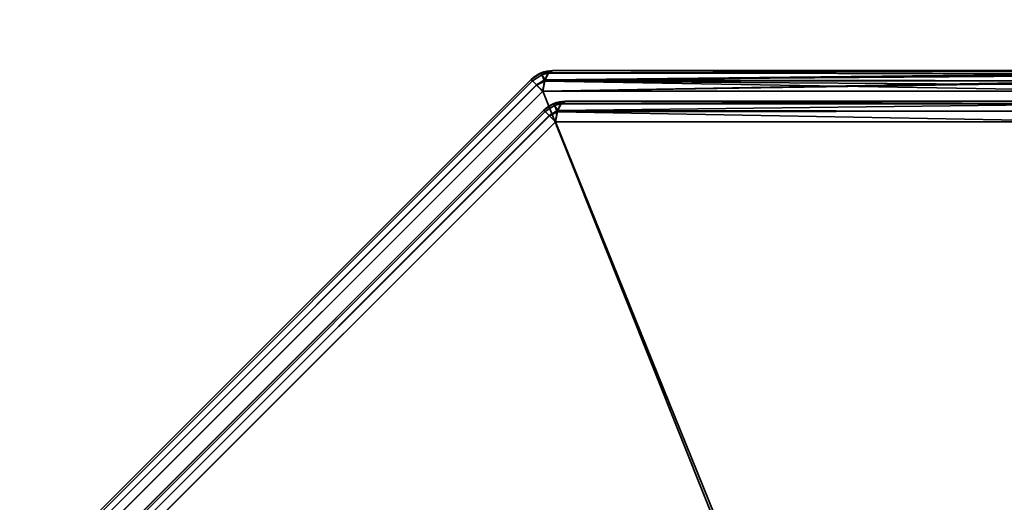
# Model space of a CAD drawing. Header units: millimetres. Extents: x -603 to 3703, y -115 to 193.
# Tile 13 of 256: x -441 to -419, y -16 to -5. Entities that reach past the tile are written whole.
import ezdxf

# ---------------------------------------------------------------- set-up
doc = ezdxf.new("R2010")
doc.units = ezdxf.units.MM
doc.layers.add('151', color=7, linetype='Continuous', true_color=0xffffff)

# ---------------------------------------------------------------- blocks, each defined once
blk = doc.blocks.new('UG_SURFACE_001')
at = {"layer": '151', "color": 252, "linetype": 'Continuous', "lineweight": 35}
for points in [[(603, -18, 2212.25), (603, 174.4, 2212.25), (-603, 174.4, 2212.25), (-603, -18, 2212.25)], [(-453, -18, 2062.25), (-453, 174.4, 2062.25), (453, 174.4, 2062.25), (453, -18, 2062.25)]]:
    blk.add_3dface(points, dxfattribs=at)
blk = doc.blocks.new('UG_SURFACE_040')
at = {"layer": '151', "color": 252, "linetype": 'Continuous', "lineweight": 35}
for points in [[(-429.168, -6.413, 1159.739), (-429.395, -6.564, 1159.739), (-429.363, -6.596, 1159.986), (-429.149, -6.454, 1159.987)], [(-429.168, -6.413, 1159.739), (-429.168, -6.413, 1012.761), (-429.395, -6.564, 1012.761), (-429.395, -6.564, 1159.739)], [(-429.363, -6.596, 1012.514), (-429.395, -6.564, 1012.761), (-429.168, -6.413, 1012.761), (-429.149, -6.454, 1012.513)], [(-429.099, -6.575, 1160.204), (-429.149, -6.454, 1159.987), (-429.363, -6.596, 1159.987), (-429.271, -6.688, 1160.201)], [(-429.363, -6.596, 1159.986), (-429.363, -6.596, 1159.987), (-429.149, -6.454, 1159.987)], [(-429.149, -6.454, 1012.513), (-429.363, -6.596, 1012.513), (-429.363, -6.596, 1012.514)], [(-429.271, -6.688, 1012.299), (-429.363, -6.596, 1012.513), (-429.149, -6.454, 1012.513), (-429.099, -6.575, 1012.296)], [(-429.149, -6.454, 1159.987), (-429.166, -6.412, 1159.739), (-429.168, -6.413, 1159.739)], [(-429.166, -6.412, 1012.761), (-429.168, -6.413, 1012.761), (-429.168, -6.413, 1159.739), (-429.166, -6.412, 1159.739)], [(-429.168, -6.413, 1012.761), (-429.166, -6.412, 1012.761), (-429.149, -6.454, 1012.513)], [(-428.993, -6.414, 1159.987), (-428.9, -6.359, 1159.739), (-429.166, -6.412, 1159.739)], [(-429.166, -6.412, 1159.739), (-428.9, -6.359, 1159.739), (-428.9, -6.359, 1012.761), (-429.166, -6.412, 1012.761)], [(-429.166, -6.412, 1012.761), (-428.9, -6.359, 1012.761), (-428.993, -6.414, 1012.513)], [(-429.166, -6.412, 1159.739), (-429.149, -6.454, 1159.987), (-428.993, -6.414, 1159.987)], [(-428.993, -6.414, 1012.513), (-429.149, -6.454, 1012.513), (-429.166, -6.412, 1012.761)], [(-428.998, -6.417, 1160.001), (-428.993, -6.414, 1159.987), (-429.149, -6.454, 1159.987)], [(-429.149, -6.454, 1012.513), (-428.993, -6.414, 1012.513), (-428.998, -6.417, 1012.499)], [(-429.074, -6.57, 1160.202), (-428.998, -6.417, 1160.001), (-429.149, -6.454, 1159.987)], [(-429.149, -6.454, 1012.513), (-428.998, -6.417, 1012.499), (-429.074, -6.57, 1012.298)], [(-429.149, -6.454, 1159.987), (-429.099, -6.575, 1160.204), (-429.074, -6.57, 1160.202)], [(-429.074, -6.57, 1012.298), (-429.099, -6.575, 1012.296), (-429.149, -6.454, 1012.513)], [(-429.08, -6.582, 1012.281), (-429.074, -6.57, 1012.298), (-415.802, -6.424, 1007.54)], [(-415.802, -6.424, 1007.54), (-415.79, -6.432, 1007.499), (-429.08, -6.582, 1012.281)], [(-415.79, -6.432, 1007.499), (-415.722, -6.59, 1007.266), (-429.08, -6.582, 1012.281)], [(-415.804, -6.433, 1164.955), (-428.998, -6.417, 1160.001), (-429.074, -6.57, 1160.202)], [(-429.074, -6.57, 1012.298), (-428.998, -6.417, 1012.499), (-415.802, -6.424, 1007.54)], [(-429.074, -6.57, 1160.202), (-415.764, -6.475, 1165.09), (-415.804, -6.433, 1164.955)], [(-429.074, -6.57, 1160.202), (-415.724, -6.594, 1165.228), (-415.764, -6.475, 1165.09)], [(-428.998, -6.417, 1012.499), (-428.993, -6.414, 1012.513), (-415.9, -6.359, 1007.873)], [(-415.9, -6.359, 1007.873), (-415.802, -6.424, 1007.54), (-428.998, -6.417, 1012.499)], [(-428.993, -6.414, 1159.987), (-428.998, -6.417, 1160.001), (-415.804, -6.433, 1164.955)], [(-428.993, -6.414, 1159.987), (-415.869, -6.364, 1164.732), (-415.9, -6.359, 1164.627)], [(-415.9, -6.359, 1164.627), (-428.9, -6.359, 1159.739), (-428.993, -6.414, 1159.987)], [(-428.993, -6.414, 1012.513), (-428.9, -6.359, 1012.761), (-415.9, -6.359, 1007.873)], [(-428.993, -6.414, 1159.987), (-415.804, -6.433, 1164.955), (-415.869, -6.364, 1164.732)], [(-415.9, -6.359, 1164.627), (-415.9, -6.359, 1007.873), (-428.9, -6.359, 1012.761), (-428.9, -6.359, 1159.739)], [(-439.404, -16.637, 1159.986), (-429.363, -6.596, 1159.986), (-429.395, -6.564, 1159.739), (-439.436, -16.605, 1159.739)], [(-429.363, -6.596, 1012.514), (-439.404, -16.637, 1012.514), (-439.436, -16.605, 1012.761), (-429.395, -6.564, 1012.761)], [(-429.395, -6.564, 1159.739), (-429.395, -6.564, 1012.761), (-439.436, -16.605, 1012.761), (-439.436, -16.605, 1159.739)], [(-429.363, -6.596, 1159.987), (-429.363, -6.596, 1159.986), (-439.404, -16.637, 1159.986), (-439.404, -16.637, 1159.987)], [(-439.404, -16.637, 1159.987), (-439.312, -16.729, 1160.201), (-429.271, -6.688, 1160.201), (-429.363, -6.596, 1159.987)], [(-429.363, -6.596, 1012.513), (-429.271, -6.688, 1012.299), (-439.312, -16.729, 1012.299), (-439.404, -16.637, 1012.513)], [(-439.404, -16.637, 1012.513), (-439.404, -16.637, 1012.514), (-429.363, -6.596, 1012.514), (-429.363, -6.596, 1012.513)], [(-429.27, -6.689, 1160.204), (-429.271, -6.688, 1160.201), (-439.312, -16.729, 1160.201), (-439.311, -16.73, 1160.204)], [(-439.311, -16.73, 1012.296), (-439.312, -16.729, 1012.299), (-429.271, -6.688, 1012.299), (-429.27, -6.689, 1012.296)], [(-439.311, -16.73, 1160.204), (-439.173, -16.868, 1160.357), (-429.132, -6.827, 1160.357), (-429.27, -6.689, 1160.204)], [(-429.27, -6.689, 1012.296), (-429.132, -6.827, 1012.143), (-439.173, -16.868, 1012.143), (-439.311, -16.73, 1012.296)], [(-429.271, -6.688, 1160.201), (-429.27, -6.689, 1160.204), (-429.099, -6.575, 1160.204)], [(-429.099, -6.575, 1012.296), (-429.27, -6.689, 1012.296), (-429.271, -6.688, 1012.299)], [(-429.084, -6.6, 1160.228), (-429.099, -6.575, 1160.204), (-429.27, -6.689, 1160.204)], [(-429.27, -6.689, 1012.296), (-429.099, -6.575, 1012.296), (-429.084, -6.6, 1012.272)], [(-429.27, -6.689, 1160.204), (-429.132, -6.827, 1160.357), (-429.084, -6.6, 1160.228)], [(-429.084, -6.6, 1012.272), (-429.132, -6.827, 1012.143), (-429.27, -6.689, 1012.296)], [(-429.132, -6.827, 1012.143), (-429.084, -6.6, 1012.272), (-415.722, -6.59, 1007.266)], [(-415.722, -6.59, 1007.266), (-415.706, -6.627, 1007.212), (-429.132, -6.827, 1012.143)], [(-429.084, -6.6, 1160.228), (-429.132, -6.827, 1160.357), (-415.668, -6.827, 1165.419)], [(-415.706, -6.627, 1007.212), (-415.668, -6.827, 1007.081), (-429.132, -6.827, 1012.143)], [(-429.08, -6.582, 1160.219), (-429.074, -6.57, 1160.202), (-429.099, -6.575, 1160.204)], [(-429.099, -6.575, 1012.296), (-429.074, -6.57, 1012.298), (-429.08, -6.582, 1012.281)], [(-429.099, -6.575, 1160.204), (-429.084, -6.6, 1160.228), (-429.08, -6.582, 1160.219)], [(-429.08, -6.582, 1012.281), (-429.084, -6.6, 1012.272), (-429.099, -6.575, 1012.296)], [(-415.724, -6.594, 1165.228), (-429.08, -6.582, 1160.219), (-429.084, -6.6, 1160.228)], [(-429.084, -6.6, 1012.272), (-429.08, -6.582, 1012.281), (-415.722, -6.59, 1007.266)], [(-429.084, -6.6, 1160.228), (-415.69, -6.693, 1165.343), (-415.724, -6.594, 1165.228)], [(-429.084, -6.6, 1160.228), (-415.668, -6.827, 1165.419), (-415.69, -6.693, 1165.343)], [(-429.074, -6.57, 1160.202), (-429.08, -6.582, 1160.219), (-415.724, -6.594, 1165.228)], [(-429.132, -6.827, 1160.357), (-439.173, -16.868, 1160.357), (-439.173, -30.332, 1165.419), (-419.748, -30.332, 1172.723)], [(-439.173, -16.868, 1012.143), (-429.132, -6.827, 1012.143), (-415.668, -6.827, 1007.081), (-415.668, -26.252, 999.777)], [(-419.748, -30.332, 1172.723), (-415.668, -26.252, 1172.723), (-415.668, -6.827, 1165.419), (-429.132, -6.827, 1160.357)], [(-428.878, -7.113, 1013.182), (-428.878, -7.113, 1159.318), (-429.105, -7.264, 1159.318), (-429.105, -7.264, 1013.182)], [(-428.878, -7.113, 1013.182), (-429.105, -7.264, 1013.182), (-429.073, -7.296, 1012.935), (-428.859, -7.154, 1012.933)], [(-429.073, -7.296, 1159.565), (-429.105, -7.264, 1159.318), (-428.878, -7.113, 1159.318), (-428.859, -7.154, 1159.567)], [(-428.809, -7.275, 1012.717), (-428.859, -7.154, 1012.933), (-429.073, -7.296, 1012.933), (-428.981, -7.388, 1012.72)], [(-429.073, -7.296, 1012.935), (-429.073, -7.296, 1012.933), (-428.859, -7.154, 1012.933)], [(-428.859, -7.154, 1159.567), (-429.073, -7.296, 1159.567), (-429.073, -7.296, 1159.565)], [(-428.981, -7.388, 1159.78), (-429.073, -7.296, 1159.567), (-428.859, -7.154, 1159.567), (-428.809, -7.275, 1159.783)], [(-428.877, -7.112, 1159.318), (-428.878, -7.113, 1159.318), (-428.878, -7.113, 1013.182), (-428.877, -7.112, 1013.182)], [(-428.859, -7.154, 1012.933), (-428.877, -7.112, 1013.182), (-428.878, -7.113, 1013.182)], [(-428.878, -7.113, 1159.318), (-428.877, -7.112, 1159.318), (-428.859, -7.154, 1159.567)], [(-428.877, -7.112, 1013.182), (-428.61, -7.059, 1013.182), (-428.61, -7.059, 1159.318), (-428.877, -7.112, 1159.318)], [(-428.703, -7.114, 1012.933), (-428.61, -7.059, 1013.182), (-428.877, -7.112, 1013.182)], [(-428.877, -7.112, 1159.318), (-428.61, -7.059, 1159.318), (-428.703, -7.114, 1159.566)], [(-428.877, -7.112, 1013.182), (-428.859, -7.154, 1012.933), (-428.703, -7.114, 1012.933)], [(-428.703, -7.114, 1159.566), (-428.859, -7.154, 1159.567), (-428.877, -7.112, 1159.318)], [(-428.709, -7.117, 1012.92), (-428.703, -7.114, 1012.933), (-428.859, -7.154, 1012.933)], [(-428.859, -7.154, 1159.567), (-428.703, -7.114, 1159.566), (-428.709, -7.117, 1159.58)], [(-428.784, -7.27, 1012.718), (-428.709, -7.117, 1012.92), (-428.859, -7.154, 1012.933)], [(-428.859, -7.154, 1159.567), (-428.709, -7.117, 1159.58), (-428.784, -7.27, 1159.781)], [(-428.859, -7.154, 1012.933), (-428.809, -7.275, 1012.717), (-428.784, -7.27, 1012.718)], [(-428.784, -7.27, 1159.781), (-428.809, -7.275, 1159.783), (-428.859, -7.154, 1159.567)], [(-415.998, -7.117, 1164.359), (-416.08, -7.282, 1164.577), (-428.791, -7.282, 1159.798), (-428.784, -7.27, 1159.781)], [(-428.784, -7.27, 1159.781), (-428.709, -7.117, 1159.58), (-415.998, -7.117, 1164.359)], [(-416.08, -7.282, 1007.923), (-415.998, -7.117, 1008.141), (-428.709, -7.117, 1012.92), (-428.784, -7.27, 1012.718)], [(-415.9, -7.059, 1164.097), (-415.998, -7.117, 1164.359), (-428.709, -7.117, 1159.58), (-428.703, -7.114, 1159.566)], [(-428.703, -7.114, 1012.933), (-428.709, -7.117, 1012.92), (-415.998, -7.117, 1008.141)], [(-428.703, -7.114, 1159.566), (-428.61, -7.059, 1159.318), (-415.9, -7.059, 1164.097)], [(-415.998, -7.117, 1008.141), (-415.9, -7.059, 1008.403), (-428.61, -7.059, 1013.182), (-428.703, -7.114, 1012.933)], [(-415.9, -7.059, 1164.097), (-428.61, -7.059, 1159.318), (-428.61, -7.059, 1013.182), (-415.9, -7.059, 1008.403)], [(-438.704, -16.927, 1012.935), (-429.073, -7.296, 1012.935), (-429.105, -7.264, 1013.182), (-438.736, -16.895, 1013.182)], [(-429.105, -7.264, 1159.318), (-438.736, -16.895, 1159.318), (-438.736, -16.895, 1013.182), (-429.105, -7.264, 1013.182)], [(-429.073, -7.296, 1159.565), (-438.704, -16.927, 1159.565), (-438.736, -16.895, 1159.318), (-429.105, -7.264, 1159.318)], [(-429.073, -7.296, 1012.933), (-429.073, -7.296, 1012.935), (-438.704, -16.927, 1012.935), (-438.704, -16.927, 1012.933)], [(-438.704, -16.927, 1012.933), (-438.612, -17.019, 1012.72), (-428.981, -7.388, 1012.72), (-429.073, -7.296, 1012.933)], [(-429.073, -7.296, 1159.567), (-428.981, -7.388, 1159.78), (-438.612, -17.019, 1159.78), (-438.704, -16.927, 1159.567)], [(-438.704, -16.927, 1159.567), (-438.704, -16.927, 1159.565), (-429.073, -7.296, 1159.565), (-429.073, -7.296, 1159.567)], [(-428.98, -7.389, 1012.717), (-428.981, -7.388, 1012.72), (-438.612, -17.019, 1012.72), (-438.611, -17.02, 1012.717)], [(-438.611, -17.02, 1159.783), (-438.612, -17.019, 1159.78), (-428.981, -7.388, 1159.78), (-428.98, -7.389, 1159.783)], [(-438.611, -17.02, 1012.717), (-438.473, -17.157, 1012.564), (-428.843, -7.527, 1012.564), (-428.98, -7.389, 1012.717)], [(-428.98, -7.389, 1159.783), (-428.843, -7.527, 1159.936), (-438.473, -17.157, 1159.936), (-438.611, -17.02, 1159.783)], [(-428.981, -7.388, 1012.72), (-428.98, -7.389, 1012.717), (-428.809, -7.275, 1012.717)], [(-428.809, -7.275, 1159.783), (-428.98, -7.389, 1159.783), (-428.981, -7.388, 1159.78)], [(-428.794, -7.3, 1012.692), (-428.809, -7.275, 1012.717), (-428.98, -7.389, 1012.717)], [(-428.98, -7.389, 1159.783), (-428.809, -7.275, 1159.783), (-428.794, -7.3, 1159.808)], [(-428.98, -7.389, 1012.717), (-428.843, -7.527, 1012.564), (-428.794, -7.3, 1012.692)], [(-428.794, -7.3, 1159.808), (-428.843, -7.527, 1159.936), (-428.98, -7.389, 1159.783)], [(-416.08, -7.282, 1164.577), (-416.132, -7.527, 1164.715), (-428.843, -7.527, 1159.936), (-428.794, -7.3, 1159.808)], [(-428.794, -7.3, 1012.692), (-428.843, -7.527, 1012.564), (-416.132, -7.527, 1007.785)], [(-428.791, -7.282, 1012.702), (-428.784, -7.27, 1012.718), (-428.809, -7.275, 1012.717)], [(-428.809, -7.275, 1159.783), (-428.784, -7.27, 1159.781), (-428.791, -7.282, 1159.798)], [(-428.809, -7.275, 1012.717), (-428.794, -7.3, 1012.692), (-428.791, -7.282, 1012.702)], [(-428.791, -7.282, 1159.798), (-428.794, -7.3, 1159.808), (-428.809, -7.275, 1159.783)], [(-428.794, -7.3, 1159.808), (-428.791, -7.282, 1159.798), (-416.08, -7.282, 1164.577)], [(-416.132, -7.527, 1007.785), (-416.08, -7.282, 1007.923), (-428.791, -7.282, 1012.702), (-428.794, -7.3, 1012.692)], [(-428.784, -7.27, 1012.718), (-428.791, -7.282, 1012.702), (-416.08, -7.282, 1007.923)], [(-419.515, -30.565, 1172.105), (-438.473, -29.868, 1164.715), (-438.473, -17.157, 1159.936), (-428.843, -7.527, 1159.936)], [(-428.843, -7.527, 1012.564), (-438.473, -17.157, 1012.564), (-438.473, -29.868, 1007.785), (-419.515, -30.565, 1000.395)], [(-428.843, -7.527, 1159.936), (-416.132, -7.527, 1164.715), (-415.435, -26.485, 1172.105), (-419.515, -30.565, 1172.105)], [(-419.515, -30.565, 1000.395), (-415.435, -26.485, 1000.395), (-416.132, -7.527, 1007.785), (-428.843, -7.527, 1012.564)]]:
    blk.add_3dface(points, dxfattribs=at)
blk = doc.blocks.new('UG_SURFACE_042')
at = {"layer": '151', "color": 252, "linetype": 'Continuous', "lineweight": 35}
for points in [[(-429.168, -6.413, 1159.739), (-429.395, -6.564, 1159.739), (-429.363, -6.596, 1159.986), (-429.149, -6.454, 1159.987)], [(-429.168, -6.413, 1159.739), (-429.168, -6.413, 1012.761), (-429.395, -6.564, 1012.761), (-429.395, -6.564, 1159.739)], [(-429.363, -6.596, 1012.514), (-429.395, -6.564, 1012.761), (-429.168, -6.413, 1012.761), (-429.149, -6.454, 1012.513)], [(-429.099, -6.575, 1160.204), (-429.149, -6.454, 1159.987), (-429.363, -6.596, 1159.987), (-429.271, -6.688, 1160.201)], [(-429.363, -6.596, 1159.986), (-429.363, -6.596, 1159.987), (-429.149, -6.454, 1159.987)], [(-429.149, -6.454, 1012.513), (-429.363, -6.596, 1012.513), (-429.363, -6.596, 1012.514)], [(-429.271, -6.688, 1012.299), (-429.363, -6.596, 1012.513), (-429.149, -6.454, 1012.513), (-429.099, -6.575, 1012.296)], [(-429.149, -6.454, 1159.987), (-429.166, -6.412, 1159.739), (-429.168, -6.413, 1159.739)], [(-429.166, -6.412, 1012.761), (-429.168, -6.413, 1012.761), (-429.168, -6.413, 1159.739), (-429.166, -6.412, 1159.739)], [(-429.168, -6.413, 1012.761), (-429.166, -6.412, 1012.761), (-429.149, -6.454, 1012.513)], [(-428.993, -6.414, 1159.987), (-428.9, -6.359, 1159.739), (-429.166, -6.412, 1159.739)], [(-429.166, -6.412, 1159.739), (-428.9, -6.359, 1159.739), (-428.9, -6.359, 1012.761), (-429.166, -6.412, 1012.761)], [(-429.166, -6.412, 1012.761), (-428.9, -6.359, 1012.761), (-428.993, -6.414, 1012.513)], [(-429.166, -6.412, 1159.739), (-429.149, -6.454, 1159.987), (-428.993, -6.414, 1159.987)], [(-428.993, -6.414, 1012.513), (-429.149, -6.454, 1012.513), (-429.166, -6.412, 1012.761)], [(-428.998, -6.417, 1160.001), (-428.993, -6.414, 1159.987), (-429.149, -6.454, 1159.987)], [(-429.149, -6.454, 1012.513), (-428.993, -6.414, 1012.513), (-428.998, -6.417, 1012.499)], [(-429.074, -6.57, 1160.202), (-428.998, -6.417, 1160.001), (-429.149, -6.454, 1159.987)], [(-429.149, -6.454, 1012.513), (-428.998, -6.417, 1012.499), (-429.074, -6.57, 1012.298)], [(-429.149, -6.454, 1159.987), (-429.099, -6.575, 1160.204), (-429.074, -6.57, 1160.202)], [(-429.074, -6.57, 1012.298), (-429.099, -6.575, 1012.296), (-429.149, -6.454, 1012.513)], [(-429.08, -6.582, 1012.281), (-429.074, -6.57, 1012.298), (-415.802, -6.424, 1007.54)], [(-415.802, -6.424, 1007.54), (-415.79, -6.432, 1007.499), (-429.08, -6.582, 1012.281)], [(-415.79, -6.432, 1007.499), (-415.722, -6.59, 1007.266), (-429.08, -6.582, 1012.281)], [(-415.804, -6.433, 1164.955), (-428.998, -6.417, 1160.001), (-429.074, -6.57, 1160.202)], [(-429.074, -6.57, 1012.298), (-428.998, -6.417, 1012.499), (-415.802, -6.424, 1007.54)], [(-429.074, -6.57, 1160.202), (-415.764, -6.475, 1165.09), (-415.804, -6.433, 1164.955)], [(-429.074, -6.57, 1160.202), (-415.724, -6.594, 1165.228), (-415.764, -6.475, 1165.09)], [(-428.998, -6.417, 1012.499), (-428.993, -6.414, 1012.513), (-415.9, -6.359, 1007.873)], [(-415.9, -6.359, 1007.873), (-415.802, -6.424, 1007.54), (-428.998, -6.417, 1012.499)], [(-428.993, -6.414, 1159.987), (-428.998, -6.417, 1160.001), (-415.804, -6.433, 1164.955)], [(-428.993, -6.414, 1159.987), (-415.869, -6.364, 1164.732), (-415.9, -6.359, 1164.627)], [(-415.9, -6.359, 1164.627), (-428.9, -6.359, 1159.739), (-428.993, -6.414, 1159.987)], [(-428.993, -6.414, 1012.513), (-428.9, -6.359, 1012.761), (-415.9, -6.359, 1007.873)], [(-428.993, -6.414, 1159.987), (-415.804, -6.433, 1164.955), (-415.869, -6.364, 1164.732)], [(-415.9, -6.359, 1164.627), (-415.9, -6.359, 1007.873), (-428.9, -6.359, 1012.761), (-428.9, -6.359, 1159.739)], [(-439.404, -16.637, 1159.986), (-429.363, -6.596, 1159.986), (-429.395, -6.564, 1159.739), (-439.436, -16.605, 1159.739)], [(-429.363, -6.596, 1012.514), (-439.404, -16.637, 1012.514), (-439.436, -16.605, 1012.761), (-429.395, -6.564, 1012.761)], [(-429.395, -6.564, 1159.739), (-429.395, -6.564, 1012.761), (-439.436, -16.605, 1012.761), (-439.436, -16.605, 1159.739)], [(-429.363, -6.596, 1159.987), (-429.363, -6.596, 1159.986), (-439.404, -16.637, 1159.986), (-439.404, -16.637, 1159.987)], [(-439.404, -16.637, 1159.987), (-439.312, -16.729, 1160.201), (-429.271, -6.688, 1160.201), (-429.363, -6.596, 1159.987)], [(-429.363, -6.596, 1012.513), (-429.271, -6.688, 1012.299), (-439.312, -16.729, 1012.299), (-439.404, -16.637, 1012.513)], [(-439.404, -16.637, 1012.513), (-439.404, -16.637, 1012.514), (-429.363, -6.596, 1012.514), (-429.363, -6.596, 1012.513)], [(-429.27, -6.689, 1160.204), (-429.271, -6.688, 1160.201), (-439.312, -16.729, 1160.201), (-439.311, -16.73, 1160.204)], [(-439.311, -16.73, 1012.296), (-439.312, -16.729, 1012.299), (-429.271, -6.688, 1012.299), (-429.27, -6.689, 1012.296)], [(-439.311, -16.73, 1160.204), (-439.173, -16.868, 1160.357), (-429.132, -6.827, 1160.357), (-429.27, -6.689, 1160.204)], [(-429.27, -6.689, 1012.296), (-429.132, -6.827, 1012.143), (-439.173, -16.868, 1012.143), (-439.311, -16.73, 1012.296)], [(-429.271, -6.688, 1160.201), (-429.27, -6.689, 1160.204), (-429.099, -6.575, 1160.204)], [(-429.099, -6.575, 1012.296), (-429.27, -6.689, 1012.296), (-429.271, -6.688, 1012.299)], [(-429.084, -6.6, 1160.228), (-429.099, -6.575, 1160.204), (-429.27, -6.689, 1160.204)], [(-429.27, -6.689, 1012.296), (-429.099, -6.575, 1012.296), (-429.084, -6.6, 1012.272)], [(-429.27, -6.689, 1160.204), (-429.132, -6.827, 1160.357), (-429.084, -6.6, 1160.228)], [(-429.084, -6.6, 1012.272), (-429.132, -6.827, 1012.143), (-429.27, -6.689, 1012.296)], [(-429.132, -6.827, 1012.143), (-429.084, -6.6, 1012.272), (-415.722, -6.59, 1007.266)], [(-415.722, -6.59, 1007.266), (-415.706, -6.627, 1007.212), (-429.132, -6.827, 1012.143)], [(-429.084, -6.6, 1160.228), (-429.132, -6.827, 1160.357), (-415.668, -6.827, 1165.419)], [(-415.706, -6.627, 1007.212), (-415.668, -6.827, 1007.081), (-429.132, -6.827, 1012.143)], [(-429.08, -6.582, 1160.219), (-429.074, -6.57, 1160.202), (-429.099, -6.575, 1160.204)], [(-429.099, -6.575, 1012.296), (-429.074, -6.57, 1012.298), (-429.08, -6.582, 1012.281)], [(-429.099, -6.575, 1160.204), (-429.084, -6.6, 1160.228), (-429.08, -6.582, 1160.219)], [(-429.08, -6.582, 1012.281), (-429.084, -6.6, 1012.272), (-429.099, -6.575, 1012.296)], [(-415.724, -6.594, 1165.228), (-429.08, -6.582, 1160.219), (-429.084, -6.6, 1160.228)], [(-429.084, -6.6, 1012.272), (-429.08, -6.582, 1012.281), (-415.722, -6.59, 1007.266)], [(-429.084, -6.6, 1160.228), (-415.69, -6.693, 1165.343), (-415.724, -6.594, 1165.228)], [(-429.084, -6.6, 1160.228), (-415.668, -6.827, 1165.419), (-415.69, -6.693, 1165.343)], [(-429.074, -6.57, 1160.202), (-429.08, -6.582, 1160.219), (-415.724, -6.594, 1165.228)], [(-429.132, -6.827, 1160.357), (-439.173, -16.868, 1160.357), (-439.173, -30.332, 1165.419), (-419.748, -30.332, 1172.723)], [(-419.748, -30.332, 999.777), (-439.173, -30.332, 1007.081), (-439.173, -16.868, 1012.143), (-429.132, -6.827, 1012.143)], [(-419.748, -30.332, 1172.723), (-415.668, -26.252, 1172.723), (-415.668, -6.827, 1165.419), (-429.132, -6.827, 1160.357)], [(-429.132, -6.827, 1012.143), (-415.668, -6.827, 1007.081), (-415.668, -26.252, 999.777), (-419.748, -30.332, 999.777)], [(-428.878, -7.113, 1013.182), (-428.878, -7.113, 1159.318), (-429.105, -7.264, 1159.318), (-429.105, -7.264, 1013.182)], [(-428.878, -7.113, 1013.182), (-429.105, -7.264, 1013.182), (-429.073, -7.296, 1012.935), (-428.859, -7.154, 1012.933)], [(-428.859, -7.154, 1159.567), (-429.073, -7.296, 1159.565), (-429.105, -7.264, 1159.318), (-428.878, -7.113, 1159.318)], [(-428.809, -7.275, 1012.717), (-428.859, -7.154, 1012.933), (-429.073, -7.296, 1012.933), (-428.981, -7.388, 1012.72)], [(-429.073, -7.296, 1012.935), (-429.073, -7.296, 1012.933), (-428.859, -7.154, 1012.933)], [(-428.859, -7.154, 1159.567), (-429.073, -7.296, 1159.567), (-429.073, -7.296, 1159.565)], [(-428.981, -7.388, 1159.78), (-429.073, -7.296, 1159.567), (-428.859, -7.154, 1159.567), (-428.809, -7.275, 1159.783)], [(-428.877, -7.112, 1159.318), (-428.878, -7.113, 1159.318), (-428.878, -7.113, 1013.182), (-428.877, -7.112, 1013.182)], [(-428.859, -7.154, 1012.933), (-428.877, -7.112, 1013.182), (-428.878, -7.113, 1013.182)], [(-428.878, -7.113, 1159.318), (-428.877, -7.112, 1159.318), (-428.859, -7.154, 1159.567)], [(-428.877, -7.112, 1013.182), (-428.61, -7.059, 1013.182), (-428.61, -7.059, 1159.318), (-428.877, -7.112, 1159.318)], [(-428.703, -7.114, 1012.933), (-428.61, -7.059, 1013.182), (-428.877, -7.112, 1013.182)], [(-428.877, -7.112, 1159.318), (-428.61, -7.059, 1159.318), (-428.703, -7.114, 1159.566)], [(-428.877, -7.112, 1013.182), (-428.859, -7.154, 1012.933), (-428.703, -7.114, 1012.933)], [(-428.703, -7.114, 1159.566), (-428.859, -7.154, 1159.567), (-428.877, -7.112, 1159.318)], [(-428.709, -7.117, 1012.92), (-428.703, -7.114, 1012.933), (-428.859, -7.154, 1012.933)], [(-428.859, -7.154, 1159.567), (-428.703, -7.114, 1159.566), (-428.709, -7.117, 1159.58)], [(-428.784, -7.27, 1012.718), (-428.709, -7.117, 1012.92), (-428.859, -7.154, 1012.933)], [(-428.859, -7.154, 1159.567), (-428.709, -7.117, 1159.58), (-428.784, -7.27, 1159.781)], [(-428.859, -7.154, 1012.933), (-428.809, -7.275, 1012.717), (-428.784, -7.27, 1012.718)], [(-428.784, -7.27, 1159.781), (-428.809, -7.275, 1159.783), (-428.859, -7.154, 1159.567)], [(-415.998, -7.117, 1164.359), (-416.08, -7.282, 1164.577), (-428.791, -7.282, 1159.798), (-428.784, -7.27, 1159.781)], [(-428.784, -7.27, 1159.781), (-428.709, -7.117, 1159.58), (-415.998, -7.117, 1164.359)], [(-416.08, -7.282, 1007.923), (-415.998, -7.117, 1008.141), (-428.709, -7.117, 1012.92), (-428.784, -7.27, 1012.718)], [(-415.9, -7.059, 1164.097), (-415.998, -7.117, 1164.359), (-428.709, -7.117, 1159.58), (-428.703, -7.114, 1159.566)], [(-428.703, -7.114, 1012.933), (-428.709, -7.117, 1012.92), (-415.998, -7.117, 1008.141)], [(-428.703, -7.114, 1159.566), (-428.61, -7.059, 1159.318), (-415.9, -7.059, 1164.097)], [(-415.998, -7.117, 1008.141), (-415.9, -7.059, 1008.403), (-428.61, -7.059, 1013.182), (-428.703, -7.114, 1012.933)], [(-415.9, -7.059, 1164.097), (-428.61, -7.059, 1159.318), (-428.61, -7.059, 1013.182), (-415.9, -7.059, 1008.403)], [(-438.704, -16.927, 1012.935), (-429.073, -7.296, 1012.935), (-429.105, -7.264, 1013.182), (-438.736, -16.895, 1013.182)], [(-429.105, -7.264, 1159.318), (-438.736, -16.895, 1159.318), (-438.736, -16.895, 1013.182), (-429.105, -7.264, 1013.182)], [(-429.073, -7.296, 1159.565), (-438.704, -16.927, 1159.565), (-438.736, -16.895, 1159.318), (-429.105, -7.264, 1159.318)], [(-429.073, -7.296, 1012.933), (-429.073, -7.296, 1012.935), (-438.704, -16.927, 1012.935), (-438.704, -16.927, 1012.933)], [(-438.704, -16.927, 1012.933), (-438.612, -17.019, 1012.72), (-428.981, -7.388, 1012.72), (-429.073, -7.296, 1012.933)], [(-429.073, -7.296, 1159.567), (-428.981, -7.388, 1159.78), (-438.612, -17.019, 1159.78), (-438.704, -16.927, 1159.567)], [(-438.704, -16.927, 1159.567), (-438.704, -16.927, 1159.565), (-429.073, -7.296, 1159.565), (-429.073, -7.296, 1159.567)], [(-428.98, -7.389, 1012.717), (-428.981, -7.388, 1012.72), (-438.612, -17.019, 1012.72), (-438.611, -17.02, 1012.717)], [(-438.611, -17.02, 1159.783), (-438.612, -17.019, 1159.78), (-428.981, -7.388, 1159.78), (-428.98, -7.389, 1159.783)], [(-438.611, -17.02, 1012.717), (-438.473, -17.157, 1012.564), (-428.843, -7.527, 1012.564), (-428.98, -7.389, 1012.717)], [(-428.98, -7.389, 1159.783), (-428.843, -7.527, 1159.936), (-438.473, -17.157, 1159.936), (-438.611, -17.02, 1159.783)], [(-428.981, -7.388, 1012.72), (-428.98, -7.389, 1012.717), (-428.809, -7.275, 1012.717)], [(-428.809, -7.275, 1159.783), (-428.98, -7.389, 1159.783), (-428.981, -7.388, 1159.78)], [(-428.794, -7.3, 1012.692), (-428.809, -7.275, 1012.717), (-428.98, -7.389, 1012.717)], [(-428.98, -7.389, 1159.783), (-428.809, -7.275, 1159.783), (-428.794, -7.3, 1159.808)], [(-428.98, -7.389, 1012.717), (-428.843, -7.527, 1012.564), (-428.794, -7.3, 1012.692)], [(-428.794, -7.3, 1159.808), (-428.843, -7.527, 1159.936), (-428.98, -7.389, 1159.783)], [(-416.08, -7.282, 1164.577), (-416.132, -7.527, 1164.715), (-428.843, -7.527, 1159.936), (-428.794, -7.3, 1159.808)], [(-428.794, -7.3, 1012.692), (-428.843, -7.527, 1012.564), (-416.132, -7.527, 1007.785)], [(-428.791, -7.282, 1012.702), (-428.784, -7.27, 1012.718), (-428.809, -7.275, 1012.717)], [(-428.809, -7.275, 1159.783), (-428.784, -7.27, 1159.781), (-428.791, -7.282, 1159.798)], [(-428.809, -7.275, 1012.717), (-428.794, -7.3, 1012.692), (-428.791, -7.282, 1012.702)], [(-428.791, -7.282, 1159.798), (-428.794, -7.3, 1159.808), (-428.809, -7.275, 1159.783)], [(-428.794, -7.3, 1159.808), (-428.791, -7.282, 1159.798), (-416.08, -7.282, 1164.577)], [(-416.132, -7.527, 1007.785), (-416.08, -7.282, 1007.923), (-428.791, -7.282, 1012.702), (-428.794, -7.3, 1012.692)], [(-428.784, -7.27, 1012.718), (-428.791, -7.282, 1012.702), (-416.08, -7.282, 1007.923)], [(-419.515, -30.565, 1172.105), (-438.473, -29.868, 1164.715), (-438.473, -17.157, 1159.936), (-428.843, -7.527, 1159.936)], [(-428.843, -7.527, 1012.564), (-438.473, -17.157, 1012.564), (-438.473, -29.868, 1007.785), (-419.515, -30.565, 1000.395)], [(-428.843, -7.527, 1159.936), (-416.132, -7.527, 1164.715), (-415.435, -26.485, 1172.105), (-419.515, -30.565, 1172.105)], [(-419.515, -30.565, 1000.395), (-415.435, -26.485, 1000.395), (-416.132, -7.527, 1007.785), (-428.843, -7.527, 1012.564)]]:
    blk.add_3dface(points, dxfattribs=at)

msp = doc.modelspace()

# ---------------------------------------------------------------- linework, layer by layer
at = {"layer": '151', "color": 252, "linetype": 'Continuous', "lineweight": 35, "true_color": 0x939598}
for p, q in [((-428.9, -6.359, 1012.761), (-428.9, -6.359, 1159.739)), ((-428.9, -6.359, 1012.761), (-415.9, -6.359, 1007.873)), ((-428.9, -6.359, 1159.739), (-415.9, -6.359, 1164.627)), ((-428.9, -6.359, 1159.739), (-415.9, -6.359, 1164.627)), ((-428.9, -6.359, 1012.761), (-415.9, -6.359, 1007.873)), ((-428.9, -6.359, 1012.761), (-428.9, -6.359, 1159.739)), ((-429.395, -6.564, 1159.739), (-439.436, -16.605, 1159.739)), ((-439.436, -16.605, 1012.761), (-429.395, -6.564, 1012.761)), ((-429.395, -6.564, 1159.739), (-439.436, -16.605, 1159.739)), ((-439.436, -16.605, 1012.761), (-429.395, -6.564, 1012.761)), ((-429.395, -6.564, 1012.761), (-429.395, -6.564, 1159.739)), ((-429.395, -6.564, 1012.761), (-429.395, -6.564, 1159.739)), ((-439.173, -16.868, 1012.143), (-429.132, -6.827, 1012.143)), ((-429.132, -6.827, 1160.357), (-439.173, -16.868, 1160.357)), ((-439.173, -16.868, 1012.143), (-429.132, -6.827, 1012.143)), ((-429.132, -6.827, 1160.357), (-439.173, -16.868, 1160.357)), ((-429.132, -6.827, 1160.357), (-415.668, -6.827, 1165.419)), ((-429.132, -6.827, 1012.143), (-415.668, -6.827, 1007.081)), ((-429.132, -6.827, 1160.357), (-415.668, -6.827, 1165.419)), ((-429.132, -6.827, 1012.143), (-415.668, -6.827, 1007.081)), ((-415.9, -7.059, 1164.097), (-428.61, -7.059, 1159.318)), ((-428.61, -7.059, 1013.182), (-415.9, -7.059, 1008.403)), ((-428.61, -7.059, 1159.318), (-428.61, -7.059, 1013.182)), ((-428.61, -7.059, 1159.318), (-428.61, -7.059, 1013.182)), ((-415.9, -7.059, 1164.097), (-428.61, -7.059, 1159.318)), ((-428.61, -7.059, 1013.182), (-415.9, -7.059, 1008.403)), ((-438.736, -16.895, 1013.182), (-429.105, -7.264, 1013.182)), ((-429.105, -7.264, 1159.318), (-438.736, -16.895, 1159.318)), ((-429.105, -7.264, 1159.318), (-438.736, -16.895, 1159.318)), ((-438.736, -16.895, 1013.182), (-429.105, -7.264, 1013.182)), ((-429.105, -7.264, 1013.182), (-429.105, -7.264, 1159.318)), ((-429.105, -7.264, 1013.182), (-429.105, -7.264, 1159.318)), ((-438.473, -17.157, 1159.936), (-428.843, -7.527, 1159.936)), ((-428.843, -7.527, 1012.564), (-438.473, -17.157, 1012.564)), ((-438.473, -17.157, 1159.936), (-428.843, -7.527, 1159.936)), ((-428.843, -7.527, 1012.564), (-438.473, -17.157, 1012.564)), ((-428.843, -7.527, 1159.936), (-416.132, -7.527, 1164.715)), ((-416.132, -7.527, 1007.785), (-428.843, -7.527, 1012.564)), ((-428.843, -7.527, 1159.936), (-416.132, -7.527, 1164.715)), ((-416.132, -7.527, 1007.785), (-428.843, -7.527, 1012.564))]:
    msp.add_line(p, q, dxfattribs=at)
msp.add_arc((-428.9, -7.059, 1012.761), 0.7, 90, 135, dxfattribs=at)
msp.add_arc((-428.9, -7.059, 1012.761), 0.7, 90, 135, dxfattribs=at)
at = {"layer": '151', "color": 252, "linetype": 'Continuous', "lineweight": 35, "true_color": 0x939598, "extrusion": (0, 0, -1)}
for centre in [(428.9, -7.059, -1159.739), (428.9, -7.059, -1159.739), (428.61, -7.759, -1013.182), (428.61, -7.759, -1159.318), (428.61, -7.759, -1013.182), (428.61, -7.759, -1159.318)]:
    msp.add_arc(centre, 0.7, 45, 90, dxfattribs=at)
at = {"layer": '151', "color": 252, "linetype": 'Continuous', "lineweight": 35, "true_color": 0x939598, "extrusion": (-0.936029, -1.06172e-16, 0.351924)}
msp.add_arc((7.059, 797.033, 757.877), 0.7, 180, 250.6118, dxfattribs=at)
msp.add_arc((7.059, 797.033, 757.877), 0.7, 180, 250.6118, dxfattribs=at)
at = {"layer": '151', "color": 252, "linetype": 'Continuous', "lineweight": 35, "true_color": 0x939598, "extrusion": (0.936029, 1.15982e-15, 0.351924)}
for centre in [(-7.059, 1236.489, 6.677), (-7.059, 1236.489, 6.677), (-7.759, 1235.993, 6.8), (-7.759, 1235.993, 6.8)]:
    msp.add_arc(centre, 0.7, 360, 70.6118, dxfattribs=at)
at = {"layer": '151', "color": 252, "linetype": 'Continuous', "lineweight": 35, "true_color": 0x939598, "extrusion": (0.707107, 0.707107, -3.85443e-15)}
for centre in [(298.287, 1159.739, -308.27), (298.287, 1159.739, -308.27), (297.587, 1159.318, -308.56), (297.587, 1159.318, -308.56)]:
    msp.add_arc(centre, 0.7, 0, 62, dxfattribs=at)
at = {"layer": '151', "color": 252, "linetype": 'Continuous', "lineweight": 35, "true_color": 0x939598, "extrusion": (-0.707107, -0.707107, -4.89451e-15)}
msp.add_arc((-298.287, 1012.761, 308.27), 0.7, 180, 242, dxfattribs=at)
msp.add_arc((-298.287, 1012.761, 308.27), 0.7, 180, 242, dxfattribs=at)
at = {"layer": '151', "color": 252, "linetype": 'Continuous', "lineweight": 35, "true_color": 0x939598, "extrusion": (0.936029, 0, -0.351924)}
msp.add_arc((-7.759, 797.529, -757.754), 0.7, 289.3882, 0, dxfattribs=at)
msp.add_arc((-7.759, 797.529, -757.754), 0.7, 289.3882, 0, dxfattribs=at)
at = {"layer": '151', "color": 252, "linetype": 'Continuous', "lineweight": 35, "true_color": 0x939598, "extrusion": (-0.707107, -0.707107, -1.83544e-16)}
msp.add_arc((-297.587, 1013.182, 308.56), 0.7, 180, 242, dxfattribs=at)
msp.add_arc((-297.587, 1013.182, 308.56), 0.7, 180, 242, dxfattribs=at)

# ---------------------------------------------------------------- block references
at = {"layer": '151', "color": 252, "linetype": 'Continuous', "lineweight": 35, "true_color": 0x939598}
for name in ['UG_SURFACE_001', 'UG_SURFACE_040', 'UG_SURFACE_042']:
    msp.add_blockref(name, (0, 0), dxfattribs=at)

doc.saveas('drawing.dxf')
